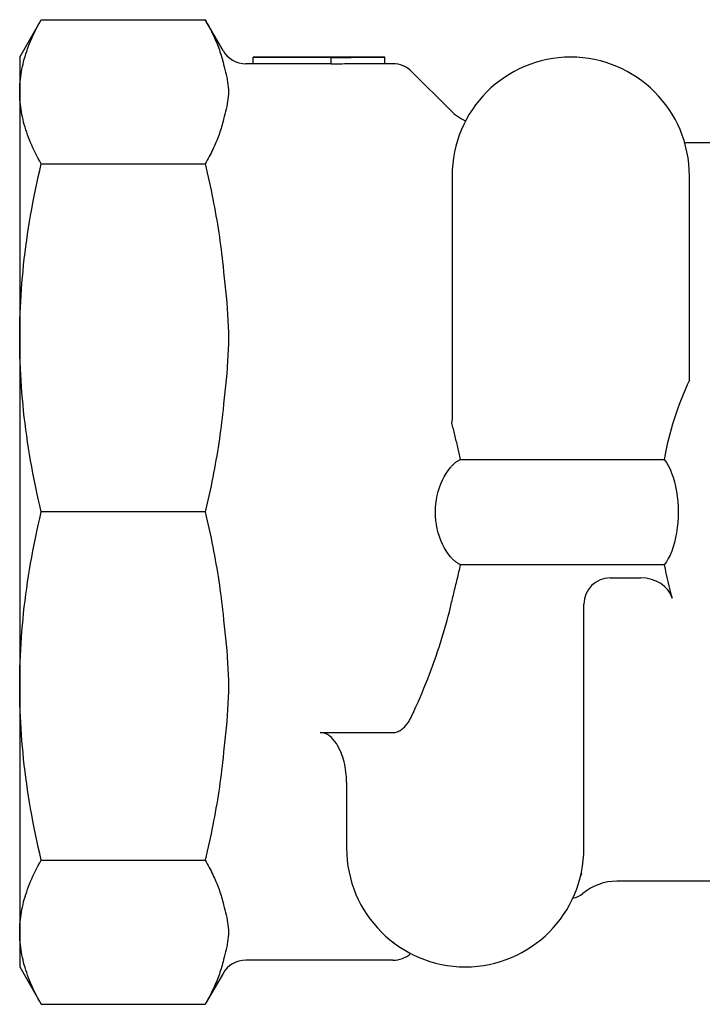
# Model space of a CAD drawing. Header units: millimetres. Extents: x 209 to 543, y 36 to 448.
# Tile 4 of 21: x 209 to 261, y 373 to 448. Entities that reach past the tile are written whole.
import ezdxf

# ---------------------------------------------------------------- set-up
doc = ezdxf.new("R2010")
doc.units = ezdxf.units.MM
doc.layers.add('Detail', color=2, linetype='Continuous')

msp = doc.modelspace()

# ---------------------------------------------------------------- linework, layer by layer
at = {"layer": 'Detail'}
for p, q in [((209.304, 445.145), (210.945, 447.987)), ((210.945, 447.987), (223.374, 447.987)), ((224.727, 445.645), (223.374, 447.987)), ((209.304, 445.145), (209.304, 442.519)), ((227.004, 445.145), (227.004, 445.136)), ((237.004, 445.145), (227.004, 445.145)), ((227.004, 445.136), (232.921, 445.136)), ((227.004, 444.636), (227.004, 445.136)), ((232.921, 445.136), (232.921, 445.112)), ((237.004, 444.645), (237.004, 445.145)), ((227.004, 444.645), (226.459, 444.645)), ((232.921, 444.636), (227.004, 444.636)), ((232.921, 444.612), (232.921, 445.112)), ((237.619, 444.645), (237.004, 444.645)), ((241.975, 441.116), (239.033, 444.059)), ((209.304, 442.519), (209.304, 423.847)), ((271.304, 438.645), (259.75, 438.645)), ((210.945, 437.05), (223.374, 437.05)), ((242.104, 436.145), (242.104, 417.645)), ((260.104, 420.647), (260.104, 436.145)), ((209.304, 423.847), (209.304, 397.442)), ((242.749, 414.638), (258.198, 414.638)), ((223.374, 410.645), (210.945, 410.645)), ((258.2, 406.638), (242.746, 406.638)), ((254.104, 405.645), (256.418, 405.645)), ((252.104, 385.145), (252.104, 403.645)), ((209.304, 397.442), (209.304, 378.771)), ((232.104, 393.916), (237.619, 393.916)), ((234.104, 390.155), (234.104, 385.145)), ((210.945, 384.24), (223.374, 384.24)), ((271.304, 382.645), (254.609, 382.645)), ((209.304, 378.771), (209.304, 376.145)), ((237.619, 376.645), (226.459, 376.645)), ((209.304, 376.145), (210.945, 373.302)), ((224.727, 375.645), (223.374, 373.302)), ((210.945, 373.302), (223.374, 373.302))]:
    msp.add_line(p, q, dxfattribs=at)
at = {"layer": 'Detail', "flags": 128}
for points in [[(209.304, 442.519), (209.306, 442.71), (209.312, 442.901), (209.323, 443.092), (209.337, 443.283), (209.356, 443.473), (209.379, 443.664), (209.406, 443.855), (209.437, 444.046), (209.472, 444.237), (209.511, 444.429), (209.555, 444.621), (209.602, 444.813), (209.654, 445.005), (209.71, 445.198), (209.77, 445.392), (209.834, 445.586), (209.903, 445.781), (209.976, 445.977), (210.053, 446.173), (210.134, 446.37), (210.22, 446.569), (210.31, 446.768), (210.405, 446.968), (210.504, 447.169), (210.607, 447.372), (210.715, 447.576), (210.828, 447.781), (210.945, 447.987)], [(223.374, 447.987), (223.453, 447.848), (223.531, 447.71), (223.606, 447.572), (223.679, 447.435), (223.75, 447.299), (223.819, 447.162), (223.886, 447.027), (223.951, 446.892), (224.014, 446.757), (224.075, 446.622), (224.134, 446.488), (224.191, 446.355), (224.247, 446.222), (224.3, 446.089), (224.351, 445.956), (224.4, 445.824), (224.448, 445.692), (224.493, 445.56), (224.537, 445.429), (224.579, 445.297), (224.619, 445.166), (224.656, 445.036), (224.692, 444.905), (224.727, 444.774)], [(232.921, 445.112), (233.092, 445.115), (233.262, 445.117), (233.432, 445.12), (233.602, 445.122), (233.772, 445.124), (233.942, 445.126), (234.112, 445.128), (234.282, 445.13), (234.452, 445.132), (234.622, 445.134), (234.793, 445.135), (234.963, 445.137), (235.133, 445.138), (235.303, 445.139), (235.473, 445.14), (235.643, 445.141), (235.813, 445.142), (235.983, 445.143), (236.153, 445.143), (236.323, 445.144), (236.494, 445.144), (236.664, 445.145), (236.834, 445.145), (237.004, 445.145)], [(224.727, 444.774), (224.774, 444.589), (224.823, 444.401), (224.872, 444.211), (224.92, 444.019), (224.966, 443.827), (225.008, 443.635), (225.044, 443.443), (225.076, 443.253), (225.101, 443.064), (225.12, 442.879), (225.132, 442.697), (225.136, 442.519), (225.132, 442.341), (225.12, 442.158), (225.101, 441.973), (225.076, 441.784), (225.044, 441.594), (225.008, 441.402), (224.966, 441.21), (224.92, 441.018), (224.872, 440.826), (224.823, 440.636), (224.774, 440.448), (224.727, 440.263)], [(237.004, 444.645), (236.834, 444.645), (236.664, 444.645), (236.494, 444.644), (236.323, 444.644), (236.153, 444.643), (235.983, 444.643), (235.813, 444.642), (235.643, 444.641), (235.473, 444.64), (235.303, 444.639), (235.133, 444.638), (234.963, 444.637), (234.793, 444.635), (234.622, 444.634), (234.452, 444.632), (234.282, 444.63), (234.112, 444.628), (233.942, 444.627), (233.772, 444.624), (233.602, 444.622), (233.432, 444.62), (233.262, 444.617), (233.092, 444.615), (232.921, 444.612)], [(210.945, 437.05), (210.828, 437.256), (210.715, 437.461), (210.607, 437.665), (210.504, 437.868), (210.405, 438.069), (210.31, 438.269), (210.22, 438.469), (210.134, 438.667), (210.053, 438.864), (209.976, 439.06), (209.903, 439.256), (209.834, 439.451), (209.77, 439.645), (209.71, 439.839), (209.654, 440.032), (209.602, 440.225), (209.555, 440.417), (209.511, 440.608), (209.472, 440.8), (209.437, 440.991), (209.406, 441.182), (209.379, 441.373), (209.356, 441.564), (209.337, 441.755), (209.323, 441.945), (209.312, 442.136), (209.306, 442.327), (209.304, 442.519)], [(224.727, 440.263), (224.692, 440.132), (224.656, 440.002), (224.619, 439.871), (224.579, 439.74), (224.537, 439.609), (224.493, 439.477), (224.448, 439.345), (224.4, 439.213), (224.351, 439.081), (224.3, 438.949), (224.247, 438.816), (224.191, 438.682), (224.134, 438.549), (224.075, 438.415), (224.014, 438.28), (223.951, 438.146), (223.886, 438.01), (223.819, 437.875), (223.75, 437.739), (223.679, 437.602), (223.606, 437.465), (223.531, 437.327), (223.453, 437.189), (223.374, 437.05)], [(209.304, 423.847), (209.306, 424.309), (209.312, 424.77), (209.323, 425.231), (209.337, 425.692), (209.356, 426.152), (209.379, 426.613), (209.406, 427.074), (209.437, 427.535), (209.472, 427.997), (209.511, 428.459), (209.555, 428.922), (209.602, 429.386), (209.654, 429.851), (209.71, 430.317), (209.77, 430.784), (209.834, 431.253), (209.903, 431.724), (209.976, 432.196), (210.053, 432.67), (210.134, 433.147), (210.22, 433.625), (210.31, 434.106), (210.405, 434.589), (210.504, 435.075), (210.607, 435.564), (210.715, 436.056), (210.828, 436.551), (210.945, 437.05)], [(223.374, 437.05), (223.453, 436.715), (223.531, 436.381), (223.606, 436.048), (223.679, 435.717), (223.75, 435.387), (223.819, 435.059), (223.886, 434.731), (223.951, 434.405), (224.014, 434.079), (224.075, 433.755), (224.134, 433.431), (224.191, 433.109), (224.247, 432.787), (224.3, 432.466), (224.351, 432.146), (224.4, 431.827), (224.448, 431.508), (224.493, 431.19), (224.537, 430.873), (224.579, 430.556), (224.619, 430.24), (224.656, 429.924), (224.692, 429.609), (224.727, 429.294)], [(224.727, 429.294), (224.774, 428.846), (224.823, 428.392), (224.872, 427.933), (224.92, 427.471), (224.966, 427.007), (225.008, 426.542), (225.044, 426.079), (225.076, 425.62), (225.101, 425.165), (225.12, 424.717), (225.132, 424.277), (225.136, 423.847), (225.132, 423.417), (225.12, 422.978), (225.101, 422.529), (225.076, 422.075), (225.044, 421.615), (225.008, 421.152), (224.966, 420.688), (224.92, 420.224), (224.872, 419.762), (224.823, 419.303), (224.774, 418.849), (224.727, 418.401)], [(210.945, 410.645), (210.828, 411.143), (210.715, 411.638), (210.607, 412.13), (210.504, 412.619), (210.405, 413.105), (210.31, 413.589), (210.22, 414.07), (210.134, 414.548), (210.053, 415.024), (209.976, 415.499), (209.903, 415.971), (209.834, 416.442), (209.77, 416.911), (209.71, 417.378), (209.654, 417.844), (209.602, 418.309), (209.555, 418.773), (209.511, 419.236), (209.472, 419.698), (209.437, 420.16), (209.406, 420.621), (209.379, 421.082), (209.356, 421.542), (209.337, 422.003), (209.323, 422.463), (209.312, 422.924), (209.306, 423.386), (209.304, 423.847)], [(224.727, 418.401), (224.692, 418.086), (224.656, 417.771), (224.619, 417.455), (224.579, 417.139), (224.537, 416.822), (224.493, 416.504), (224.448, 416.186), (224.4, 415.868), (224.351, 415.549), (224.3, 415.228), (224.247, 414.908), (224.191, 414.586), (224.134, 414.263), (224.075, 413.94), (224.014, 413.616), (223.951, 413.29), (223.886, 412.964), (223.819, 412.636), (223.75, 412.307), (223.679, 411.977), (223.606, 411.646), (223.531, 411.314), (223.453, 410.98), (223.374, 410.645)], [(242.749, 414.638), (242.723, 414.753), (242.697, 414.869), (242.67, 414.985), (242.644, 415.1), (242.617, 415.216), (242.59, 415.331), (242.562, 415.447), (242.535, 415.563), (242.507, 415.678), (242.48, 415.794), (242.452, 415.91), (242.424, 416.025), (242.396, 416.141), (242.368, 416.256), (242.34, 416.371), (242.312, 416.487), (242.284, 416.602), (242.256, 416.717), (242.228, 416.832), (242.2, 416.947), (242.172, 417.061), (242.145, 417.176), (242.117, 417.29), (242.089, 417.404)], [(241.975, 414.018), (242.002, 414.05), (242.028, 414.082), (242.055, 414.113), (242.083, 414.143), (242.111, 414.173), (242.14, 414.202), (242.169, 414.231), (242.199, 414.259), (242.229, 414.286), (242.26, 414.313), (242.291, 414.34), (242.323, 414.366), (242.355, 414.391), (242.388, 414.416), (242.422, 414.441), (242.456, 414.465), (242.49, 414.488), (242.526, 414.511), (242.561, 414.533), (242.598, 414.555), (242.635, 414.577), (242.672, 414.598), (242.71, 414.618), (242.749, 414.638)], [(258.198, 414.638), (258.357, 414.409), (258.503, 414.161), (258.636, 413.893), (258.759, 413.598), (258.871, 413.278), (258.971, 412.937), (259.056, 412.576), (259.126, 412.2), (259.18, 411.813), (259.218, 411.421), (259.241, 411.027), (259.249, 410.638), (259.241, 410.249), (259.219, 409.856), (259.181, 409.463), (259.127, 409.076), (259.058, 408.7), (258.972, 408.339), (258.873, 407.998), (258.761, 407.678), (258.638, 407.383), (258.505, 407.115), (258.359, 406.867), (258.2, 406.638)], [(241.975, 407.256), (241.812, 407.473), (241.656, 407.706), (241.512, 407.954), (241.378, 408.215), (241.258, 408.489), (241.152, 408.774), (241.06, 409.069), (240.984, 409.373), (240.924, 409.684), (240.881, 409.999), (240.856, 410.317), (240.847, 410.637), (240.856, 410.956), (240.881, 411.274), (240.924, 411.59), (240.984, 411.9), (241.06, 412.204), (241.152, 412.499), (241.258, 412.785), (241.378, 413.059), (241.512, 413.32), (241.656, 413.567), (241.812, 413.801), (241.975, 414.018)], [(209.304, 397.442), (209.306, 397.904), (209.312, 398.365), (209.323, 398.826), (209.337, 399.287), (209.356, 399.747), (209.379, 400.208), (209.406, 400.669), (209.437, 401.13), (209.472, 401.591), (209.511, 402.054), (209.555, 402.517), (209.602, 402.981), (209.654, 403.445), (209.71, 403.912), (209.77, 404.379), (209.834, 404.848), (209.903, 405.318), (209.976, 405.791), (210.053, 406.265), (210.134, 406.741), (210.22, 407.22), (210.31, 407.701), (210.405, 408.184), (210.504, 408.67), (210.607, 409.159), (210.715, 409.651), (210.828, 410.146), (210.945, 410.645)], [(223.374, 410.645), (223.453, 410.31), (223.531, 409.976), (223.606, 409.643), (223.679, 409.312), (223.75, 408.982), (223.819, 408.653), (223.886, 408.326), (223.951, 407.999), (224.014, 407.674), (224.075, 407.35), (224.134, 407.026), (224.191, 406.704), (224.247, 406.382), (224.3, 406.061), (224.351, 405.741), (224.4, 405.422), (224.448, 405.103), (224.493, 404.785), (224.537, 404.468), (224.579, 404.151), (224.619, 403.835), (224.656, 403.519), (224.692, 403.203), (224.727, 402.888)], [(242.746, 406.638), (242.707, 406.658), (242.67, 406.678), (242.632, 406.699), (242.595, 406.72), (242.559, 406.742), (242.524, 406.764), (242.489, 406.787), (242.454, 406.811), (242.42, 406.834), (242.387, 406.859), (242.354, 406.884), (242.322, 406.909), (242.29, 406.935), (242.259, 406.962), (242.228, 406.988), (242.198, 407.016), (242.168, 407.044), (242.139, 407.073), (242.111, 407.102), (242.083, 407.131), (242.055, 407.162), (242.028, 407.193), (242.001, 407.224), (241.975, 407.256)], [(241.975, 403.409), (242.007, 403.542), (242.039, 403.675), (242.071, 403.808), (242.103, 403.941), (242.135, 404.075), (242.168, 404.209), (242.2, 404.343), (242.233, 404.477), (242.266, 404.612), (242.299, 404.746), (242.331, 404.881), (242.364, 405.016), (242.397, 405.151), (242.429, 405.286), (242.462, 405.421), (242.494, 405.556), (242.527, 405.692), (242.559, 405.827), (242.591, 405.962), (242.622, 406.097), (242.654, 406.232), (242.685, 406.368), (242.716, 406.503), (242.746, 406.638)], [(239.033, 395.142), (239.199, 395.504), (239.362, 395.864), (239.52, 396.223), (239.675, 396.579), (239.826, 396.934), (239.972, 397.287), (240.115, 397.638), (240.254, 397.988), (240.39, 398.336), (240.521, 398.682), (240.649, 399.027), (240.773, 399.371), (240.893, 399.713), (241.009, 400.054), (241.122, 400.394), (241.232, 400.733), (241.337, 401.071), (241.439, 401.407), (241.537, 401.743), (241.632, 402.078), (241.723, 402.412), (241.811, 402.745), (241.895, 403.077), (241.975, 403.409)], [(224.727, 402.888), (224.774, 402.441), (224.823, 401.987), (224.872, 401.528), (224.92, 401.065), (224.966, 400.601), (225.008, 400.137), (225.044, 399.674), (225.076, 399.215), (225.101, 398.76), (225.12, 398.312), (225.132, 397.872), (225.136, 397.442), (225.132, 397.012), (225.12, 396.572), (225.101, 396.124), (225.076, 395.67), (225.044, 395.21), (225.008, 394.747), (224.966, 394.283), (224.92, 393.819), (224.872, 393.356), (224.823, 392.897), (224.774, 392.443), (224.727, 391.996)], [(210.945, 384.24), (210.828, 384.738), (210.715, 385.233), (210.607, 385.725), (210.504, 386.214), (210.405, 386.7), (210.31, 387.184), (210.22, 387.664), (210.134, 388.143), (210.053, 388.619), (209.976, 389.094), (209.903, 389.566), (209.834, 390.036), (209.77, 390.505), (209.71, 390.973), (209.654, 391.439), (209.602, 391.904), (209.555, 392.368), (209.511, 392.831), (209.472, 393.293), (209.437, 393.755), (209.406, 394.216), (209.379, 394.676), (209.356, 395.137), (209.337, 395.598), (209.323, 396.058), (209.312, 396.519), (209.306, 396.98), (209.304, 397.442)], [(237.619, 393.916), (237.7, 393.92), (237.784, 393.931), (237.866, 393.948), (237.942, 393.97), (238.02, 394), (238.097, 394.035), (238.17, 394.074), (238.236, 394.116), (238.301, 394.163), (238.365, 394.214), (238.428, 394.269), (238.488, 394.327), (238.546, 394.388), (238.602, 394.452), (238.656, 394.516), (238.707, 394.582), (238.754, 394.648), (238.798, 394.713), (238.84, 394.78), (238.881, 394.848), (238.921, 394.919), (238.959, 394.992), (238.997, 395.066), (239.033, 395.142)], [(234.104, 390.155), (234.101, 390.339), (234.091, 390.53), (234.076, 390.724), (234.054, 390.92), (234.027, 391.116), (233.995, 391.31), (233.957, 391.501), (233.915, 391.685), (233.867, 391.862), (233.812, 392.041), (233.748, 392.224), (233.677, 392.407), (233.598, 392.588), (233.512, 392.764), (233.421, 392.932), (233.324, 393.088), (233.214, 393.241), (233.09, 393.391), (232.953, 393.532), (232.808, 393.657), (232.654, 393.76), (232.478, 393.844), (232.296, 393.897), (232.104, 393.916)], [(224.727, 391.996), (224.692, 391.681), (224.656, 391.366), (224.619, 391.05), (224.579, 390.733), (224.537, 390.417), (224.493, 390.099), (224.448, 389.781), (224.4, 389.463), (224.351, 389.143), (224.3, 388.823), (224.247, 388.502), (224.191, 388.181), (224.134, 387.858), (224.075, 387.535), (224.014, 387.21), (223.951, 386.885), (223.886, 386.559), (223.819, 386.231), (223.75, 385.902), (223.679, 385.572), (223.606, 385.241), (223.531, 384.909), (223.453, 384.575), (223.374, 384.24)], [(209.304, 378.771), (209.306, 378.962), (209.312, 379.153), (209.323, 379.344), (209.337, 379.535), (209.356, 379.726), (209.379, 379.917), (209.406, 380.107), (209.437, 380.298), (209.472, 380.49), (209.511, 380.681), (209.555, 380.873), (209.602, 381.065), (209.654, 381.258), (209.71, 381.451), (209.77, 381.644), (209.834, 381.838), (209.903, 382.033), (209.976, 382.229), (210.053, 382.425), (210.134, 382.623), (210.22, 382.821), (210.31, 383.02), (210.405, 383.22), (210.504, 383.422), (210.607, 383.624), (210.715, 383.828), (210.828, 384.033), (210.945, 384.24)], [(223.374, 384.24), (223.453, 384.101), (223.531, 383.962), (223.606, 383.825), (223.679, 383.688), (223.75, 383.551), (223.819, 383.415), (223.886, 383.279), (223.951, 383.144), (224.014, 383.009), (224.075, 382.875), (224.134, 382.741), (224.191, 382.607), (224.247, 382.474), (224.3, 382.341), (224.351, 382.208), (224.4, 382.076), (224.448, 381.944), (224.493, 381.812), (224.537, 381.681), (224.579, 381.55), (224.619, 381.419), (224.656, 381.288), (224.692, 381.157), (224.727, 381.027)], [(251.93, 383.241), (251.922, 383.225), (251.901, 383.179), (251.875, 383.109), (251.849, 383.019)], [(224.727, 381.027), (224.774, 380.841), (224.823, 380.653), (224.872, 380.463), (224.92, 380.272), (224.966, 380.079), (225.008, 379.887), (225.044, 379.695), (225.076, 379.505), (225.101, 379.317), (225.12, 379.131), (225.132, 378.949), (225.136, 378.771), (225.132, 378.593), (225.12, 378.411), (225.101, 378.225), (225.076, 378.037), (225.044, 377.846), (225.008, 377.655), (224.966, 377.462), (224.92, 377.27), (224.872, 377.079), (224.823, 376.888), (224.774, 376.7), (224.727, 376.515)], [(210.945, 373.302), (210.828, 373.509), (210.715, 373.714), (210.607, 373.918), (210.504, 374.12), (210.405, 374.321), (210.31, 374.522), (210.22, 374.721), (210.134, 374.919), (210.053, 375.116), (209.976, 375.313), (209.903, 375.508), (209.834, 375.703), (209.77, 375.898), (209.71, 376.091), (209.654, 376.284), (209.602, 376.477), (209.555, 376.669), (209.511, 376.861), (209.472, 377.052), (209.437, 377.243), (209.406, 377.434), (209.379, 377.625), (209.356, 377.816), (209.337, 378.007), (209.323, 378.198), (209.312, 378.389), (209.306, 378.58), (209.304, 378.771)], [(237.68, 377.963), (237.616, 378.006), (237.594, 378.019)], [(224.727, 376.515), (224.692, 376.385), (224.656, 376.254), (224.619, 376.123), (224.579, 375.992), (224.537, 375.861), (224.493, 375.729), (224.448, 375.598), (224.4, 375.466), (224.351, 375.333), (224.3, 375.201), (224.247, 375.068), (224.191, 374.935), (224.134, 374.801), (224.075, 374.667), (224.014, 374.533), (223.951, 374.398), (223.886, 374.263), (223.819, 374.127), (223.75, 373.991), (223.679, 373.854), (223.606, 373.717), (223.531, 373.579), (223.453, 373.441), (223.374, 373.302)]]:
    msp.add_lwpolyline(points, dxfattribs=at)
at = {"layer": 'Detail'}
for centre, radius, start, end in [((226.459, 446.645), 2, 210, 270), ((251.104, 436.145), 9, 0, 180), ((237.619, 442.645), 2, 45, 90), ((244.804, 443.945), 4, 225, 245.21997), ((240.104, 417.645), 2, 353.09997, 0), ((254.104, 403.645), 2, 90, 180), ((243.104, 385.145), 9, 180, 0), ((254.609, 378.645), 4, 90, 130.21417), ((251.058, 382.845), 1.5, 278.10182, 310.21417), ((226.459, 374.645), 2, 90, 150), ((237.619, 378.645), 2, 270, 311.96362)]:
    msp.add_arc(centre, radius, start, end, dxfattribs=at)
for centre, major_axis, start_param, end_param in [((292.03, 410.645), (34.182, 0), 2.776283, 2.998493), ((292.03, 410.645), (34.182, 0), 3.285188, 3.377097), ((256.418, 403.645), (2.442, 0), 0.235504, 1.570796)]:
    msp.add_ellipse(centre, major_axis=major_axis, ratio=0.819152, start_param=start_param, end_param=end_param, dxfattribs=at)

doc.saveas('drawing.dxf')
